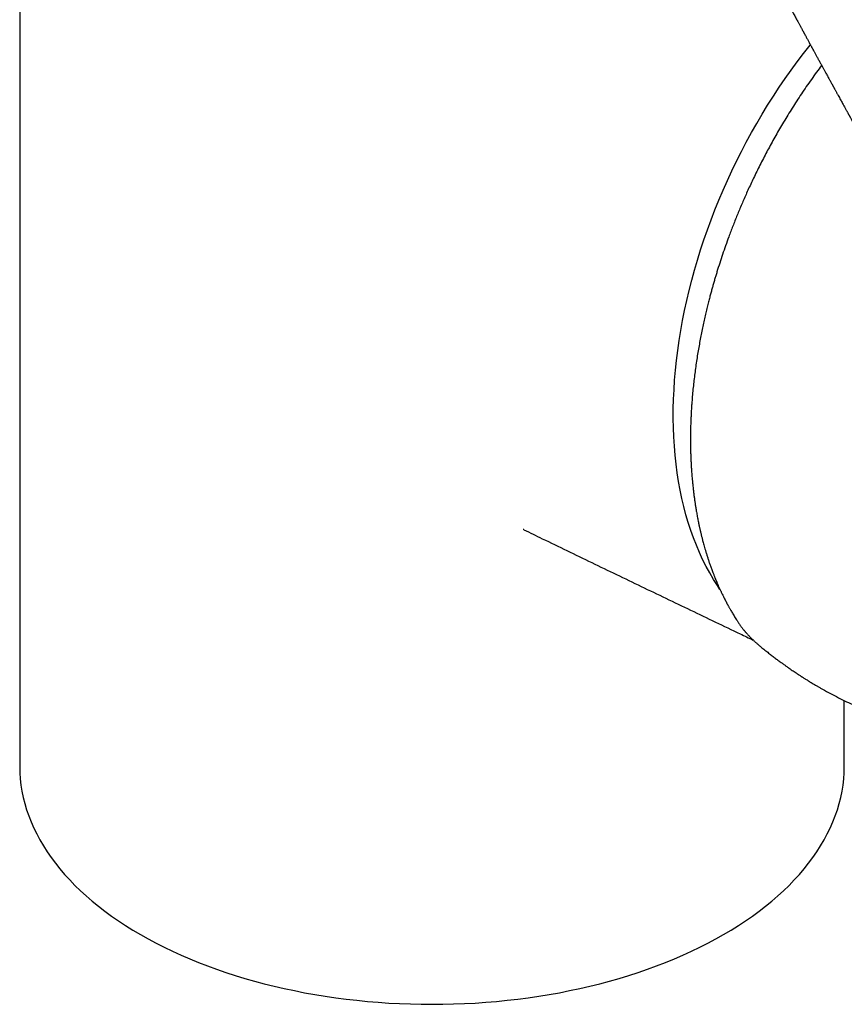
# Model space of a CAD drawing. Header units: millimetres. Extents: x 8 to 699, y 12 to 648.
# Tile 22 of 38: x 589 to 635, y 117 to 172. Entities that reach past the tile are written whole.
import ezdxf

# ---------------------------------------------------------------- set-up
doc = ezdxf.new("R2010")
doc.units = ezdxf.units.MM

msp = doc.modelspace()

# ---------------------------------------------------------------- linework, layer by layer
at = {"color": 7, "linetype": 'Continuous', "lineweight": 30}
for p, q in [((589.432, 209.447), (589.432, 130.243)), ((617.553, 143.462), (617.523, 143.476)), ((635.432, 130.243), (635.432, 133.921))]:
    msp.add_line(p, q, dxfattribs=at)
at = {"color": 7, "linetype": 'Continuous', "lineweight": 30, "flags": 128}
for points in [[(628.496, 140.122), (628.353, 140.334), (628.133, 140.682), (627.922, 141.041), (627.721, 141.411), (627.53, 141.792), (627.35, 142.184), (627.179, 142.586), (627.018, 142.999), (626.868, 143.421), (626.728, 143.853), (626.599, 144.295), (626.48, 144.745), (626.372, 145.204), (626.275, 145.672), (626.189, 146.147), (626.113, 146.63), (626.049, 147.121), (625.995, 147.619), (625.953, 148.123), (625.922, 148.634), (625.901, 149.151), (625.892, 149.674), (625.894, 150.202), (625.907, 150.735), (625.932, 151.272), (625.967, 151.814), (626.013, 152.36), (626.071, 152.909), (626.139, 153.461), (626.218, 154.016), (626.309, 154.573), (626.41, 155.133), (626.521, 155.694), (626.644, 156.256), (626.777, 156.819), (626.921, 157.382), (627.075, 157.945), (627.239, 158.508), (627.413, 159.071), (627.598, 159.632), (627.792, 160.192), (627.997, 160.749), (628.211, 161.305), (628.434, 161.858), (628.667, 162.408), (628.909, 162.954), (629.16, 163.497), (629.42, 164.036), (629.689, 164.57), (629.966, 165.099), (630.252, 165.623), (630.545, 166.141), (630.847, 166.654), (631.156, 167.16), (631.473, 167.659), (631.797, 168.151), (632.128, 168.637), (632.466, 169.114), (632.811, 169.583), (633.162, 170.044), (633.519, 170.497), (633.541, 170.525)], [(589.432, 130.243), (589.439, 129.895), (589.463, 129.548), (589.502, 129.201), (589.558, 128.855), (589.628, 128.51), (589.715, 128.166), (589.817, 127.823), (589.934, 127.482), (590.067, 127.143), (590.215, 126.806), (590.379, 126.472), (590.557, 126.14), (590.751, 125.811), (590.959, 125.485), (591.182, 125.162), (591.42, 124.842), (591.672, 124.527), (591.938, 124.215), (592.219, 123.907), (592.513, 123.604), (592.821, 123.305), (593.142, 123.011), (593.477, 122.722), (593.824, 122.438), (594.184, 122.16), (594.557, 121.887), (594.942, 121.62), (595.339, 121.358), (595.748, 121.103), (596.168, 120.854), (596.599, 120.612), (597.042, 120.376), (597.494, 120.146), (597.957, 119.924), (598.43, 119.709), (598.913, 119.501), (599.404, 119.3), (599.905, 119.107), (600.414, 118.922), (600.932, 118.744), (601.457, 118.574), (601.99, 118.412), (602.53, 118.259), (603.077, 118.113), (603.63, 117.976), (604.189, 117.847), (604.754, 117.727), (605.324, 117.615), (605.899, 117.512), (606.479, 117.418), (607.062, 117.332), (607.65, 117.255), (608.24, 117.188), (608.834, 117.129), (609.429, 117.079), (610.027, 117.038), (610.627, 117.006), (611.228, 116.983), (611.83, 116.97), (612.432, 116.965), (613.034, 116.97), (613.635, 116.983), (614.236, 117.006), (614.836, 117.038), (615.434, 117.079), (616.03, 117.129), (616.623, 117.188), (617.214, 117.255), (617.801, 117.332), (618.384, 117.418), (618.964, 117.512), (619.539, 117.615), (620.109, 117.727), (620.674, 117.847), (621.233, 117.976), (621.787, 118.113), (622.333, 118.259), (622.873, 118.412), (623.406, 118.574), (623.932, 118.744), (624.449, 118.922), (624.958, 119.107), (625.459, 119.3), (625.951, 119.501), (626.433, 119.709), (626.906, 119.924), (627.369, 120.146), (627.822, 120.376), (628.264, 120.612), (628.695, 120.854), (629.115, 121.103), (629.524, 121.358), (629.921, 121.62), (630.306, 121.887), (630.679, 122.16), (631.039, 122.438), (631.386, 122.722), (631.721, 123.011), (632.042, 123.305), (632.35, 123.604), (632.644, 123.907), (632.925, 124.215), (633.191, 124.527), (633.443, 124.842), (633.681, 125.162), (633.904, 125.485), (634.112, 125.811), (634.306, 126.14), (634.484, 126.472), (634.648, 126.806), (634.796, 127.143), (634.929, 127.482), (635.046, 127.823), (635.148, 128.166), (635.235, 128.51), (635.306, 128.855), (635.361, 129.201), (635.4, 129.548), (635.424, 129.895), (635.432, 130.243)]]:
    msp.add_lwpolyline(points, dxfattribs=at)
at = {"color": 7, "linetype": 'Continuous', "lineweight": 30}
for points, knots in [([(633.365, 190.57), (633.348, 190.547), (633.316, 190.504), (633.271, 190.444), (633.233, 190.393), (633.202, 190.351), (633.177, 190.319), (633.16, 190.295), (633.148, 190.28), (633.136, 190.264), (633.119, 190.24), (633.089, 190.2), (633.049, 190.147), (632.998, 190.078), (632.935, 189.994), (632.863, 189.897), (632.785, 189.791), (632.704, 189.682), (632.62, 189.569), (632.526, 189.441), (632.421, 189.298), (632.305, 189.138), (632.185, 188.973), (632.062, 188.803), (631.935, 188.626), (631.806, 188.446), (631.68, 188.269), (631.562, 188.102), (631.454, 187.949), (631.357, 187.809), (631.275, 187.691), (631.206, 187.592), (631.15, 187.511), (631.101, 187.439), (631.062, 187.383), (631.034, 187.342), (631.016, 187.316), (631.001, 187.293), (630.983, 187.266), (630.958, 187.23), (630.926, 187.183), (630.887, 187.125), (630.841, 187.058), (630.789, 186.981), (630.734, 186.899), (630.638, 186.756), (630.504, 186.555), (630.336, 186.3), (630.176, 186.054), (630.025, 185.819), (629.913, 185.643), (629.839, 185.523), (629.801, 185.459), (629.768, 185.404), (629.744, 185.364), (629.728, 185.336), (629.715, 185.315), (629.7, 185.289), (629.68, 185.253), (629.645, 185.193), (629.599, 185.11), (629.544, 185.009), (629.492, 184.908), (629.441, 184.808), (629.397, 184.718), (629.36, 184.639), (629.329, 184.573), (629.304, 184.517), (629.283, 184.47), (629.267, 184.433), (629.255, 184.404), (629.242, 184.375), (629.227, 184.338), (629.206, 184.289), (629.183, 184.23), (629.129, 184.094), (629.049, 183.879), (628.977, 183.658), (628.931, 183.507), (628.909, 183.431), (628.888, 183.359), (628.87, 183.294), (628.856, 183.24), (628.844, 183.195), (628.834, 183.154), (628.821, 183.106), (628.807, 183.046), (628.789, 182.974), (628.771, 182.895), (628.752, 182.81), (628.732, 182.715), (628.711, 182.61), (628.689, 182.495), (628.669, 182.375), (628.651, 182.265), (628.637, 182.172), (628.627, 182.098), (628.618, 182.033), (628.61, 181.965), (628.601, 181.887), (628.591, 181.796), (628.582, 181.698), (628.574, 181.598), (628.568, 181.502), (628.564, 181.413), (628.56, 181.33), (628.558, 181.25), (628.557, 181.166), (628.557, 181.077), (628.559, 180.989), (628.561, 180.908), (628.564, 180.835), (628.568, 180.77), (628.572, 180.708), (628.577, 180.651), (628.582, 180.592), (628.588, 180.535), (628.596, 180.473), (628.605, 180.399), (628.618, 180.314), (628.633, 180.226), (628.651, 180.136), (628.669, 180.054), (628.691, 179.963), (628.708, 179.896), (628.723, 179.844), (628.731, 179.817), (628.74, 179.789), (628.75, 179.755), (628.763, 179.717), (628.775, 179.681), (628.785, 179.652), (628.794, 179.626), (628.804, 179.596), (628.818, 179.561), (628.832, 179.523), (628.845, 179.489), (628.856, 179.462), (628.867, 179.436), (628.881, 179.402), (628.898, 179.364), (628.914, 179.327), (628.929, 179.296), (628.942, 179.268), (628.956, 179.238), (628.971, 179.208), (628.986, 179.177), (629, 179.148), (629.014, 179.122), (629.027, 179.096), (629.039, 179.073), (629.049, 179.053), (629.056, 179.039), (629.058, 179.034), (629.061, 179.029), (629.063, 179.023), (629.07, 179.009), (629.078, 178.989), (629.086, 178.971), (629.096, 178.949), (629.109, 178.919), (629.127, 178.88), (629.15, 178.832), (629.172, 178.787), (629.195, 178.742), (629.217, 178.7), (629.234, 178.668), (629.252, 178.635), (629.269, 178.603), (629.285, 178.572), (629.302, 178.539), (629.322, 178.5), (629.345, 178.454), (629.372, 178.402), (629.399, 178.348), (629.426, 178.296), (629.449, 178.251), (629.468, 178.213), (629.485, 178.181), (629.5, 178.151), (629.516, 178.12), (629.535, 178.083), (629.564, 178.027), (629.602, 177.953), (629.646, 177.866), (629.688, 177.785), (629.727, 177.709), (629.764, 177.637), (629.799, 177.568), (629.832, 177.505), (629.86, 177.449), (629.885, 177.4), (629.909, 177.354), (629.933, 177.307), (629.96, 177.256), (629.988, 177.2), (630.019, 177.14), (630.056, 177.07), (630.098, 176.988), (630.146, 176.894), (630.197, 176.796), (630.249, 176.696), (630.322, 176.553), (630.419, 176.367), (630.539, 176.135), (630.636, 175.95), (630.707, 175.815), (630.75, 175.732), (630.792, 175.652), (630.832, 175.576), (630.868, 175.506), (630.901, 175.443), (630.931, 175.387), (630.957, 175.338), (630.979, 175.295), (630.999, 175.259), (631.013, 175.231), (631.024, 175.211), (631.033, 175.194), (631.043, 175.175), (631.055, 175.151), (631.073, 175.118), (631.095, 175.075), (631.122, 175.025), (631.15, 174.972), (631.179, 174.918), (631.207, 174.864), (631.236, 174.81), (631.27, 174.745), (631.31, 174.669), (631.356, 174.584), (631.401, 174.499), (631.439, 174.428), (631.469, 174.371), (631.491, 174.33), (631.51, 174.294), (631.528, 174.26), (631.55, 174.219), (631.579, 174.165), (631.616, 174.096), (631.656, 174.02), (631.701, 173.937), (631.748, 173.848), (631.79, 173.771), (631.822, 173.71), (631.845, 173.668), (631.864, 173.633), (631.879, 173.604), (631.892, 173.58), (631.905, 173.556), (631.922, 173.523), (631.946, 173.48), (631.976, 173.423), (632.01, 173.361), (632.045, 173.296), (632.079, 173.232), (632.112, 173.17), (632.144, 173.11), (632.175, 173.053), (632.204, 172.999), (632.231, 172.949), (632.255, 172.905), (632.275, 172.868), (632.291, 172.837), (632.306, 172.809), (632.323, 172.777), (632.343, 172.741), (632.365, 172.7), (632.388, 172.657), (632.413, 172.61), (632.439, 172.563), (632.48, 172.488), (632.534, 172.386), (632.602, 172.261), (632.666, 172.143), (632.726, 172.031), (632.783, 171.925), (632.832, 171.835), (632.873, 171.759), (632.908, 171.695), (632.945, 171.627), (632.98, 171.562), (633.013, 171.501), (633.043, 171.445), (633.074, 171.387), (633.104, 171.332), (633.13, 171.284), (633.151, 171.245), (633.166, 171.217), (633.177, 171.196), (633.187, 171.179), (633.197, 171.161), (633.208, 171.139), (633.222, 171.114), (633.241, 171.079), (633.266, 171.033), (633.297, 170.975), (633.332, 170.91), (633.371, 170.84), (633.411, 170.765), (633.454, 170.685), (633.493, 170.615), (633.526, 170.553), (633.554, 170.503), (633.581, 170.452), (633.608, 170.403), (633.631, 170.36), (633.65, 170.325), (633.666, 170.297), (633.68, 170.271), (633.695, 170.242), (633.714, 170.207), (633.737, 170.166), (633.767, 170.11), (633.805, 170.041), (633.848, 169.962), (633.889, 169.887), (633.927, 169.816), (633.964, 169.75), (634.003, 169.677), (634.046, 169.599), (634.091, 169.517), (634.134, 169.438), (634.175, 169.364), (634.214, 169.293), (634.25, 169.225), (634.287, 169.159), (634.325, 169.09), (634.366, 169.014), (634.412, 168.931), (634.461, 168.841), (634.513, 168.745), (634.564, 168.653), (634.612, 168.565), (634.658, 168.482), (634.703, 168.4), (634.739, 168.334), (634.765, 168.287), (634.783, 168.255), (634.8, 168.224), (634.816, 168.195), (634.831, 168.166), (634.848, 168.136), (634.867, 168.102), (634.891, 168.058), (634.92, 168.004), (634.954, 167.943), (634.988, 167.882), (635.021, 167.822), (635.066, 167.74), (635.122, 167.639), (635.187, 167.52), (635.249, 167.408), (635.307, 167.303), (635.361, 167.204), (635.412, 167.113), (635.458, 167.029), (635.499, 166.954), (635.536, 166.887), (635.568, 166.829), (635.596, 166.779), (635.619, 166.737), (635.636, 166.706), (635.647, 166.686), (635.656, 166.67), (635.667, 166.649), (635.683, 166.621), (635.703, 166.585), (635.726, 166.543), (635.752, 166.495), (635.779, 166.446), (635.821, 166.371), (635.877, 166.269), (635.948, 166.142), (636.019, 166.013), (636.079, 165.905), (636.128, 165.816), (636.166, 165.746), (636.206, 165.676), (636.246, 165.603), (636.286, 165.53), (636.325, 165.46), (636.359, 165.398), (636.387, 165.347), (636.41, 165.306), (636.427, 165.275), (636.443, 165.247), (636.461, 165.215), (636.483, 165.174), (636.511, 165.124), (636.542, 165.067), (636.583, 164.994), (636.633, 164.903), (636.692, 164.796), (636.756, 164.681), (636.824, 164.559), (636.896, 164.429), (636.972, 164.291), (637.052, 164.146), (637.137, 163.994), (637.225, 163.834), (637.318, 163.667), (637.414, 163.492), (637.637, 163.09), (638.006, 162.423), (638.516, 161.499), (638.903, 160.796), (639.146, 160.353), (639.248, 160.166), (639.35, 159.98), (639.45, 159.798), (639.546, 159.622), (639.638, 159.454), (639.725, 159.294), (639.807, 159.145), (639.883, 159.006), (639.953, 158.877), (640.019, 158.756), (640.081, 158.642), (640.139, 158.535), (640.188, 158.446), (640.228, 158.373), (640.259, 158.315), (640.288, 158.263), (640.309, 158.224), (640.323, 158.199), (640.331, 158.184), (640.338, 158.171), (640.345, 158.157), (640.354, 158.142), (640.364, 158.123), (640.378, 158.097), (640.396, 158.064), (640.417, 158.025), (640.459, 157.949), (640.518, 157.84), (640.592, 157.705), (640.661, 157.577), (640.726, 157.458), (640.786, 157.347), (640.842, 157.244), (640.894, 157.15), (640.941, 157.062), (640.985, 156.982), (641.025, 156.908), (641.06, 156.843), (641.091, 156.787), (641.117, 156.74), (641.135, 156.705), (641.148, 156.682), (641.155, 156.669), (641.162, 156.657), (641.168, 156.645), (641.176, 156.631), (641.186, 156.611), (641.201, 156.585), (641.219, 156.551), (641.261, 156.475), (641.323, 156.36), (641.394, 156.23), (641.452, 156.123), (641.5, 156.034), (641.551, 155.941), (641.605, 155.842), (641.662, 155.737), (641.713, 155.643), (641.757, 155.562), (641.793, 155.495), (641.828, 155.431), (641.861, 155.372), (641.889, 155.32), (641.913, 155.276), (641.933, 155.239), (641.949, 155.21), (641.961, 155.187), (641.971, 155.17), (641.983, 155.147), (642.001, 155.114), (642.026, 155.069), (642.054, 155.018), (642.089, 154.953), (642.131, 154.876), (642.181, 154.785), (642.235, 154.686), (642.292, 154.581), (642.354, 154.468), (642.419, 154.35), (642.485, 154.228), (642.555, 154.101), (642.628, 153.968), (642.704, 153.829), (642.816, 153.625), (642.964, 153.355), (643.151, 153.016), (643.344, 152.667), (643.543, 152.307), (643.751, 151.934), (643.966, 151.548), (644.187, 151.153), (644.416, 150.748), (644.65, 150.333), (644.892, 149.908), (645.093, 149.557), (645.248, 149.287), (645.354, 149.103), (645.457, 148.926), (645.555, 148.756), (645.649, 148.594), (645.739, 148.44), (645.824, 148.293), (645.906, 148.154), (645.988, 148.014), (646.07, 147.874), (646.152, 147.735), (646.229, 147.606), (646.299, 147.486), (646.365, 147.376), (646.421, 147.281), (646.47, 147.198), (646.512, 147.128), (646.552, 147.062), (646.585, 147.007), (646.612, 146.96), (646.634, 146.923), (646.658, 146.885), (646.683, 146.842), (646.713, 146.792), (646.745, 146.738), (646.781, 146.679), (646.818, 146.617), (646.858, 146.551), (646.898, 146.484), (646.937, 146.42), (646.973, 146.36), (647, 146.314), (647.016, 146.289), (647.019, 146.283)], [0, 0, 0, 0, 0.001204, 0.002253, 0.003145, 0.003877, 0.004448, 0.004857, 0.005103, 0.00523, 0.00571, 0.006351, 0.007325, 0.008531, 0.009971, 0.011749, 0.01361, 0.015524, 0.017494, 0.019519, 0.022181, 0.024934, 0.027776, 0.030707, 0.033729, 0.036839, 0.039938, 0.042754, 0.04534, 0.047695, 0.049816, 0.051317, 0.052672, 0.05388, 0.054934, 0.055498, 0.055933, 0.056245, 0.056652, 0.05726, 0.05807, 0.059019, 0.060147, 0.061456, 0.062847, 0.064221, 0.068615, 0.072822, 0.076838, 0.080675, 0.084337, 0.08543, 0.086481, 0.087363, 0.088058, 0.088399, 0.088681, 0.089077, 0.089635, 0.090357, 0.091938, 0.093522, 0.095073, 0.096589, 0.098072, 0.099168, 0.100159, 0.101002, 0.101697, 0.102244, 0.102642, 0.102996, 0.103538, 0.104274, 0.105172, 0.106091, 0.110255, 0.114524, 0.11561, 0.116703, 0.117771, 0.118694, 0.119459, 0.120067, 0.120592, 0.121207, 0.122121, 0.123181, 0.124312, 0.125502, 0.126759, 0.128272, 0.129881, 0.131579, 0.133295, 0.134496, 0.135491, 0.136375, 0.137225, 0.138342, 0.139607, 0.14103, 0.142457, 0.143802, 0.145029, 0.146179, 0.147278, 0.148373, 0.14968, 0.150998, 0.152091, 0.153048, 0.154052, 0.154815, 0.15571, 0.156408, 0.157275, 0.158118, 0.159011, 0.1604, 0.161729, 0.162781, 0.164211, 0.165231, 0.166694, 0.167125, 0.167494, 0.167868, 0.168363, 0.169003, 0.169555, 0.169958, 0.170322, 0.170721, 0.171284, 0.171958, 0.172461, 0.17283, 0.173207, 0.173711, 0.174406, 0.175028, 0.175465, 0.1759, 0.176377, 0.176923, 0.177455, 0.178004, 0.178566, 0.17915, 0.179971, 0.180742, 0.181421, 0.182028, 0.182611, 0.183178, 0.184022, 0.184458, 0.184885, 0.185303, 0.185724, 0.186407, 0.187181, 0.18791, 0.18854, 0.189331, 0.190229, 0.19112, 0.191992, 0.192847, 0.193763, 0.194822, 0.196039, 0.197411, 0.198939, 0.200278, 0.201433, 0.202406, 0.203199, 0.203895, 0.204702, 0.205629, 0.206675, 0.209042, 0.211278, 0.213342, 0.215247, 0.217074, 0.218839, 0.220532, 0.221887, 0.223113, 0.224223, 0.225391, 0.226673, 0.228067, 0.229571, 0.231185, 0.233369, 0.23572, 0.238183, 0.240689, 0.243237, 0.24878, 0.254506, 0.260411, 0.262438, 0.264486, 0.266507, 0.268371, 0.270072, 0.271611, 0.27299, 0.274187, 0.275232, 0.276127, 0.276872, 0.277264, 0.277613, 0.278062, 0.278644, 0.279359, 0.280461, 0.281729, 0.283015, 0.284307, 0.285606, 0.286911, 0.288223, 0.290303, 0.292362, 0.294398, 0.296399, 0.297526, 0.298512, 0.299358, 0.300105, 0.300932, 0.302352, 0.303999, 0.305856, 0.307857, 0.309992, 0.312258, 0.313386, 0.314401, 0.315247, 0.315924, 0.316441, 0.316991, 0.317665, 0.318791, 0.320149, 0.321718, 0.323291, 0.324837, 0.326325, 0.327754, 0.329126, 0.33044, 0.331667, 0.33273, 0.33362, 0.334342, 0.334924, 0.335659, 0.336624, 0.337545, 0.338607, 0.339761, 0.340897, 0.342012, 0.345209, 0.348223, 0.351067, 0.353747, 0.3563, 0.358777, 0.360269, 0.361796, 0.363426, 0.365223, 0.366502, 0.367854, 0.369281, 0.37068, 0.371851, 0.372786, 0.373485, 0.373919, 0.374283, 0.374729, 0.375256, 0.375866, 0.376558, 0.377777, 0.37919, 0.380783, 0.382492, 0.384311, 0.386239, 0.388278, 0.389468, 0.390693, 0.391953, 0.393195, 0.394246, 0.395093, 0.395734, 0.39629, 0.396978, 0.397822, 0.398822, 0.39998, 0.401941, 0.403863, 0.405686, 0.407411, 0.409038, 0.410565, 0.412705, 0.414702, 0.416612, 0.418433, 0.420167, 0.421799, 0.423367, 0.425016, 0.426862, 0.428907, 0.431124, 0.43345, 0.435883, 0.437871, 0.439925, 0.441981, 0.443889, 0.444704, 0.445486, 0.446236, 0.446955, 0.447641, 0.448328, 0.449153, 0.450127, 0.451565, 0.453106, 0.454613, 0.456086, 0.457524, 0.460609, 0.463522, 0.466261, 0.468826, 0.471262, 0.473514, 0.47557, 0.477414, 0.479045, 0.480464, 0.48167, 0.482747, 0.483567, 0.483893, 0.484214, 0.484754, 0.485438, 0.486313, 0.487377, 0.488582, 0.489788, 0.490987, 0.494162, 0.497284, 0.500382, 0.503623, 0.505284, 0.506986, 0.50873, 0.510516, 0.512343, 0.514164, 0.51566, 0.516913, 0.517923, 0.518689, 0.51921, 0.520019, 0.521033, 0.522251, 0.523673, 0.525225, 0.527694, 0.530353, 0.533202, 0.536243, 0.539474, 0.542895, 0.546508, 0.550312, 0.554306, 0.558491, 0.562866, 0.567389, 0.588759, 0.612991, 0.637103, 0.641821, 0.646534, 0.65124, 0.655891, 0.660345, 0.664592, 0.668634, 0.67247, 0.675927, 0.679201, 0.682291, 0.685198, 0.687923, 0.690466, 0.692045, 0.69354, 0.694899, 0.69611, 0.696501, 0.696874, 0.697228, 0.697564, 0.697929, 0.698399, 0.699054, 0.699893, 0.700915, 0.702087, 0.705791, 0.709281, 0.71256, 0.715628, 0.718484, 0.721129, 0.723564, 0.725788, 0.727895, 0.729782, 0.73145, 0.732899, 0.734128, 0.735139, 0.735545, 0.735901, 0.736207, 0.736462, 0.73679, 0.737295, 0.737983, 0.738852, 0.739903, 0.743894, 0.747726, 0.749932, 0.75218, 0.754583, 0.757142, 0.759858, 0.762729, 0.764405, 0.766131, 0.76784, 0.769371, 0.770714, 0.77187, 0.772789, 0.773541, 0.774126, 0.774545, 0.774912, 0.775879, 0.777053, 0.778402, 0.779852, 0.782004, 0.78434, 0.78686, 0.789564, 0.792453, 0.795525, 0.798591, 0.80182, 0.805214, 0.808772, 0.812453, 0.820844, 0.829471, 0.838337, 0.847442, 0.856978, 0.866764, 0.8768, 0.887086, 0.897622, 0.908409, 0.919445, 0.924302, 0.928985, 0.933486, 0.937807, 0.941946, 0.945834, 0.949548, 0.953086, 0.956449, 0.960224, 0.96375, 0.967027, 0.970057, 0.972837, 0.975369, 0.977304, 0.979063, 0.980664, 0.982305, 0.983203, 0.984128, 0.985079, 0.986085, 0.987304, 0.988756, 0.990151, 0.991676, 0.993326, 0.995103, 0.996587, 0.998139, 0.999551, 1, 1, 1, 1]), ([(634.166, 169.38), (634.165, 169.379), (634.071, 169.256), (633.88, 168.994), (633.596, 168.598), (633.313, 168.192), (633.041, 167.79), (632.78, 167.393), (632.527, 166.998), (632.284, 166.606), (632.048, 166.218), (631.823, 165.835), (631.608, 165.46), (631.402, 165.091), (631.205, 164.73), (631.011, 164.365), (630.821, 163.998), (630.635, 163.628), (630.459, 163.268), (630.292, 162.919), (630.134, 162.581), (629.986, 162.254), (629.845, 161.936), (629.711, 161.625), (629.58, 161.317), (629.413, 160.911), (629.212, 160.406), (628.998, 159.839), (628.809, 159.312), (628.641, 158.825), (628.48, 158.338), (628.356, 157.942), (628.263, 157.636), (628.199, 157.419), (628.136, 157.203), (628.075, 156.987), (628.015, 156.768), (627.954, 156.543), (627.889, 156.295), (627.819, 156.019), (627.744, 155.716), (627.67, 155.398), (627.594, 155.065), (627.52, 154.717), (627.447, 154.362), (627.378, 154), (627.311, 153.632), (627.247, 153.251), (627.185, 152.858), (627.129, 152.466), (627.078, 152.076), (627.032, 151.688), (626.99, 151.291), (626.952, 150.885), (626.925, 150.533), (626.905, 150.238), (626.891, 150.007), (626.88, 149.782), (626.871, 149.567), (626.863, 149.362), (626.858, 149.165), (626.854, 148.969), (626.851, 148.773), (626.85, 148.579), (626.85, 148.397), (626.851, 148.227), (626.853, 148.069), (626.856, 147.926), (626.859, 147.797), (626.862, 147.681), (626.866, 147.575), (626.87, 147.48), (626.873, 147.406), (626.875, 147.35), (626.877, 147.312), (626.878, 147.279), (626.88, 147.251), (626.881, 147.223), (626.883, 147.186), (626.886, 147.137), (626.889, 147.076), (626.893, 147.006), (626.898, 146.916), (626.906, 146.803), (626.915, 146.664), (626.927, 146.509), (626.941, 146.339), (626.958, 146.146), (626.98, 145.934), (627.004, 145.708), (627.031, 145.485), (627.059, 145.267), (627.089, 145.054), (627.12, 144.847), (627.152, 144.645), (627.182, 144.468), (627.209, 144.317), (627.233, 144.188), (627.257, 144.063), (627.281, 143.942), (627.304, 143.828), (627.325, 143.727), (627.344, 143.637), (627.361, 143.56), (627.376, 143.491), (627.39, 143.431), (627.403, 143.374), (627.416, 143.317), (627.431, 143.256), (627.446, 143.191), (627.464, 143.118), (627.484, 143.038), (627.506, 142.951), (627.532, 142.85), (627.563, 142.735), (627.598, 142.606), (627.637, 142.466), (627.681, 142.315), (627.729, 142.153), (627.782, 141.983), (627.839, 141.806), (627.9, 141.623), (627.967, 141.431), (628.04, 141.229), (628.101, 141.068), (628.146, 140.952), (628.172, 140.885), (628.196, 140.825), (628.217, 140.773), (628.234, 140.73), (628.248, 140.696), (628.259, 140.67), (628.267, 140.65), (628.275, 140.632), (628.284, 140.611), (628.296, 140.581), (628.313, 140.541), (628.335, 140.49), (628.36, 140.431), (628.389, 140.364), (628.42, 140.293), (628.464, 140.195), (628.52, 140.073), (628.587, 139.931), (628.652, 139.796), (628.716, 139.668), (628.776, 139.551), (628.831, 139.444), (628.882, 139.348), (628.921, 139.275), (628.951, 139.22), (628.974, 139.178), (629, 139.132), (629.03, 139.078), (629.067, 139.014), (629.11, 138.938), (629.161, 138.852), (629.218, 138.756), (629.281, 138.651), (629.351, 138.539), (629.428, 138.417), (629.512, 138.288), (629.571, 138.201), (629.602, 138.155)], [0, 0, 0, 0, 0.000082, 0.013002, 0.026933, 0.040568, 0.053908, 0.066952, 0.0797, 0.092378, 0.104749, 0.116814, 0.128573, 0.140026, 0.151173, 0.162015, 0.173588, 0.184791, 0.195623, 0.206087, 0.21618, 0.225904, 0.235258, 0.24435, 0.253409, 0.26244, 0.280103, 0.297663, 0.311809, 0.325889, 0.339901, 0.353845, 0.360085, 0.36631, 0.372522, 0.378721, 0.384916, 0.391333, 0.39807, 0.406333, 0.415031, 0.424163, 0.433729, 0.44373, 0.454165, 0.464403, 0.475027, 0.486037, 0.497435, 0.509219, 0.520243, 0.531586, 0.543247, 0.555227, 0.567526, 0.574568, 0.581546, 0.588263, 0.594717, 0.600909, 0.606839, 0.612506, 0.618787, 0.624711, 0.630277, 0.635486, 0.640339, 0.644833, 0.648744, 0.652337, 0.655613, 0.658571, 0.66121, 0.662581, 0.663776, 0.664794, 0.665635, 0.666404, 0.667458, 0.669096, 0.67103, 0.673212, 0.67564, 0.679538, 0.683941, 0.688849, 0.694261, 0.700177, 0.707375, 0.714772, 0.722036, 0.729165, 0.736161, 0.743023, 0.749751, 0.756345, 0.760735, 0.765064, 0.769332, 0.773522, 0.77742, 0.780958, 0.783962, 0.786645, 0.789008, 0.791054, 0.79289, 0.794999, 0.79701, 0.799281, 0.801824, 0.804638, 0.807724, 0.811082, 0.815343, 0.819974, 0.824978, 0.830415, 0.836312, 0.842671, 0.849088, 0.855915, 0.863152, 0.870799, 0.878857, 0.881627, 0.884306, 0.886655, 0.888672, 0.890357, 0.891708, 0.892678, 0.89336, 0.894047, 0.894877, 0.89585, 0.897566, 0.899599, 0.901951, 0.904621, 0.907547, 0.910454, 0.916508, 0.922321, 0.927893, 0.933225, 0.938278, 0.942666, 0.946735, 0.950484, 0.952141, 0.953823, 0.955825, 0.958169, 0.960855, 0.964257, 0.968084, 0.972338, 0.977018, 0.982124, 0.987656, 0.993615, 1, 1, 1, 1]), ([(617.551, 143.458), (617.895, 143.291), (619.157, 142.678), (621.339, 141.623), (624.098, 140.293), (626.859, 138.967), (628.942, 137.969), (630.105, 137.414), (630.347, 137.299)], [0, 0, 0, 0, 0.080753, 0.296415, 0.512077, 0.727739, 0.943402, 1, 1, 1, 1]), ([(629.602, 138.155), (629.62, 138.129), (629.654, 138.08), (629.706, 138.01), (629.753, 137.948), (629.796, 137.893), (629.834, 137.846), (629.868, 137.805), (629.896, 137.771), (629.921, 137.743), (629.943, 137.717), (629.967, 137.69), (629.996, 137.657), (630.032, 137.617), (630.075, 137.571), (630.106, 137.539), (630.123, 137.521)], [0, 0, 0, 0, 0.123215, 0.232966, 0.329112, 0.415105, 0.493243, 0.552354, 0.60613, 0.655211, 0.687058, 0.729241, 0.781714, 0.844404, 0.917213, 1, 1, 1, 1]), ([(630.123, 137.521), (630.137, 137.506), (630.165, 137.477), (630.204, 137.438), (630.236, 137.406), (630.26, 137.382), (630.281, 137.362), (630.3, 137.344), (630.328, 137.317), (630.366, 137.281), (630.415, 137.236), (630.466, 137.188), (630.518, 137.141), (630.574, 137.092), (630.635, 137.04), (630.705, 136.98), (630.756, 136.938), (630.783, 136.915)], [0, 0, 0, 0, 0.073604, 0.139561, 0.191826, 0.23036, 0.258481, 0.288575, 0.321805, 0.390862, 0.468024, 0.544337, 0.624189, 0.702137, 0.787718, 0.887088, 1, 1, 1, 1]), ([(630.783, 136.915), (630.856, 136.856), (630.998, 136.74), (631.208, 136.574), (631.407, 136.419), (631.595, 136.276), (631.773, 136.143), (631.937, 136.023), (632.088, 135.914), (632.226, 135.817), (632.353, 135.727), (632.471, 135.646), (632.582, 135.57), (632.687, 135.5), (632.783, 135.436), (632.865, 135.381), (632.934, 135.336), (632.985, 135.303), (633.02, 135.28), (633.043, 135.266), (633.06, 135.255), (633.072, 135.247), (633.082, 135.241), (633.094, 135.233), (633.118, 135.218), (633.157, 135.193), (633.212, 135.158), (633.279, 135.116), (633.355, 135.068), (633.442, 135.014), (633.54, 134.954), (633.648, 134.889), (633.766, 134.818), (633.896, 134.742), (634.035, 134.661), (634.179, 134.578), (634.425, 134.441), (634.77, 134.253), (635.219, 134.022), (635.672, 133.802), (636.02, 133.642), (636.261, 133.536), (636.393, 133.478), (636.525, 133.422), (636.654, 133.368), (636.777, 133.317), (636.89, 133.271), (636.988, 133.232), (637.072, 133.198), (637.143, 133.17), (637.205, 133.146), (637.258, 133.125), (637.303, 133.108), (637.338, 133.095), (637.365, 133.085), (637.38, 133.079), (637.386, 133.077)], [0, 0, 0, 0, 0.036353, 0.0707733, 0.1032725, 0.1338611, 0.1625479, 0.1893407, 0.2128737, 0.2347336, 0.2549244, 0.2734496, 0.2903121, 0.3074589, 0.3224646, 0.3353317, 0.3460619, 0.3546566, 0.3589444, 0.3623986, 0.3650195, 0.366807, 0.3680564, 0.3696996, 0.372196, 0.3792052, 0.3878388, 0.3980471, 0.4098294, 0.4231851, 0.4381137, 0.4546147, 0.4726877, 0.4923325, 0.5135491, 0.5356652, 0.5577787, 0.6240836, 0.6903569, 0.7566246, 0.8229123, 0.8418592, 0.8608104, 0.8797666, 0.8986762, 0.9163801, 0.9323996, 0.9467334, 0.9578917, 0.9677582, 0.9763332, 0.9836178, 0.9896149, 0.9943306, 0.9977789, 1, 1, 1, 1])]:
    msp.add_open_spline(points, degree=3, knots=knots, dxfattribs=at)

doc.saveas('drawing.dxf')
